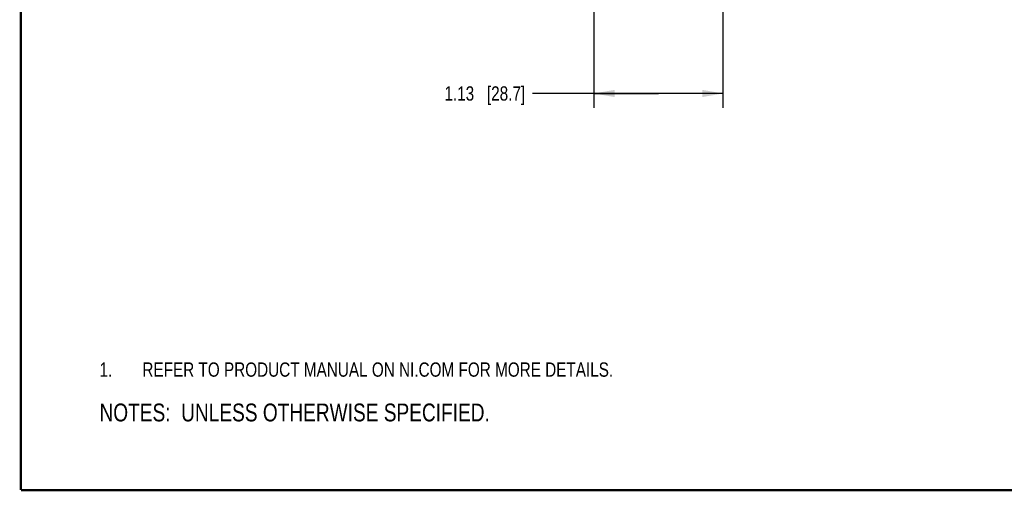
# Model space of a CAD drawing. Header units: inches. Extents: x 0.2 to 16.8, y 0.2 to 10.8.
# Tile 1 of 17: x 0.2 to 8.8, y 0.2 to 4.4. Entities that reach past the tile are written whole.
import ezdxf

# ---------------------------------------------------------------- set-up
doc = ezdxf.new("R2010")
doc.units = ezdxf.units.IN
doc.header["$LTSCALE"] = 0.935
doc.header["$MEASUREMENT"] = 0
doc.layers.get('0').update_dxf_attribs({"linetype": 'CONTINUOUS'})
doc.layers.add('DETAIL', color=7, linetype='CONTINUOUS')
doc.layers.add('DIMENSIONS', color=7, linetype='CONTINUOUS')
doc.styles.get("Standard").update_dxf_attribs({"font": 'txt', "width": 0.8})
doc.dimstyles.new('DIMSTYLE_1', dxfattribs={"dimtxt": 0.125, "dimasz": 0.18, "dimexe": 0.125, "dimexo": 0.0625, "dimgap": 0.0625, "dimtad": 0, "dimtih": 1, "dimtoh": 1, "dimzin": 4, "dimdsep": 46, "dimtxsty": 'STANDARD', "dimblk": '_FILLED', "dimblk1": '_FILLED', "dimblk2": '_FILLED', "dimcen": 0.09, "dimadec": 0, "dimazin": 0, "dimtp": 0.001, "dimtm": 0.001, "dimtfac": 1, "dimtofl": 0, "dimtmove": 0, "dimatfit": 3, "dimldrblk": '_FILLED', "dimfxl": 1, "dimtolj": 1, "dimtzin": 4, "dimarcsym": 0})

# ---------------------------------------------------------------- blocks, each defined once
blk = doc.blocks.new('CUSTOM_NOTE_BL0', base_point=(3.6751, 1.3124))
at = {"color": 2, "linetype": 'CONTINUOUS', "width": 0.8}
for s, p in [('1.', (0.9376, 1.2498)), ('REFER TO PRODUCT MANUAL ON NI.COM FOR MORE DETAILS.', (1.3125, 1.25))]:
    blk.add_text(s, height=0.125, dxfattribs=at).set_placement(p)
blk = doc.blocks.new('_FILLED')
at = {"color": 0, "linetype": 'BYBLOCK'}
blk.add_solid([(0, 0), (-1, 0.174), (-1, -0.174)], dxfattribs=at)
blk = doc.blocks.new('*D1')
at = {"layer": 'DIMENSIONS', "color": 2, "linetype": 'CONTINUOUS'}
for p, q in [((5.26, 4.5659), (5.26, 3.6008)), ((6.3882, 4.5583), (6.3882, 3.6008)), ((5.8241, 3.7258), (4.7218, 3.7258)), ((5.26, 3.7258), (5.8241, 3.7258)), ((6.3882, 3.7258), (5.8241, 3.7258))]:
    blk.add_line(p, q, dxfattribs=at)
at = {"layer": 'DIMENSIONS', "color": 2, "linetype": 'CONTINUOUS', "xscale": 0.18, "yscale": 0.18, "zscale": 0.18, "rotation": 180}
blk.add_blockref('_FILLED', (5.26, 3.7258), dxfattribs=at)
at = {"layer": 'DIMENSIONS', "color": 2, "linetype": 'CONTINUOUS', "xscale": 0.18, "yscale": 0.18, "zscale": 0.18}
blk.add_blockref('_FILLED', (6.3882, 3.7258), dxfattribs=at)
at = {"layer": 'DIMENSIONS', "color": 2, "linetype": 'CONTINUOUS', "insert": (4.6593, 3.7883), "char_height": 0.125, "width": 1.125, "attachment_point": 3, "line_spacing_factor": 0.9}
blk.add_mtext('1.13{\\Ftxt.shx;\\W1.000000;\\H0.125000; }[28.7]', dxfattribs=at)
blk = doc.blocks.new('NOTES_HEADER_BL1', base_point=(3.1215, 0.9375))
at = {"layer": 'DETAIL', "color": 2, "linetype": 'CONTINUOUS', "width": 0.8}
blk.add_text('NOTES:  UNLESS OTHERWISE SPECIFIED.', height=0.156, dxfattribs=at).set_placement((0.9375, 0.8595))

msp = doc.modelspace()

# ---------------------------------------------------------------- linework, layer by layer
at = {"color": 7, "linetype": 'CONTINUOUS', "const_width": 0.02}
for points in [[(0.25, 10.7586), (0.25, 0.2586)], [(0.25, 0.2586), (16.75, 0.2586)]]:
    msp.add_lwpolyline(points, dxfattribs=at)

# ---------------------------------------------------------------- block references
at = {"color": 2, "linetype": 'CONTINUOUS'}
msp.add_blockref('CUSTOM_NOTE_BL0', (3.6751, 1.3124), dxfattribs=at)
at = {"layer": 'DETAIL', "color": 2, "linetype": 'CONTINUOUS'}
msp.add_blockref('NOTES_HEADER_BL1', (3.1215, 0.9375), dxfattribs=at)

# ---------------------------------------------------------------- dimensions: what is measured, and where the dimension line sits
at = {"layer": 'DIMENSIONS', "color": 2, "linetype": 'CONTINUOUS'}
dim = msp.add_linear_dim(base=(6.3882, 3.7258), p1=(5.26, 4.6284), p2=(6.3882, 4.6208), dimstyle='DIMSTYLE_1', dxfattribs=at)
dim.commit()
dim.dimension.update_dxf_attribs({"geometry": '*D1', "text_midpoint": (4.0968, 3.7258), "dimtype": 160})

doc.saveas('drawing.dxf')
